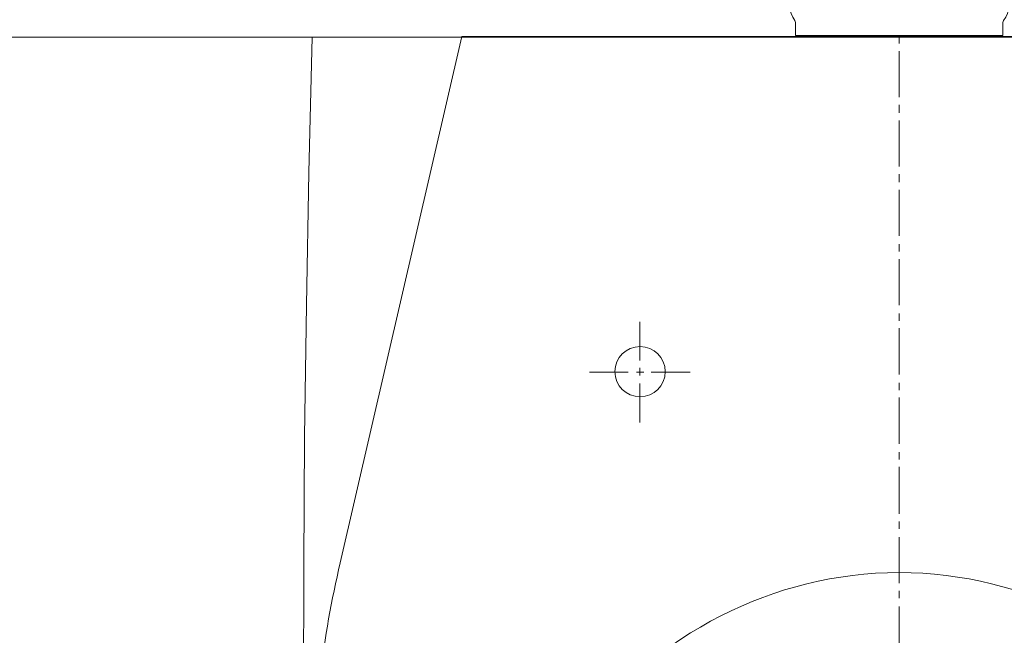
# Model space of a CAD drawing. Header units: millimetres. Extents: x 28291 to 177760, y -399809 to -170937.
# Tile 127 of 256: x 52048 to 52078, y -195463 to -195445. Entities that reach past the tile are written whole.
import ezdxf

# ---------------------------------------------------------------- set-up
doc = ezdxf.new("R2010")
doc.units = ezdxf.units.MM
doc.linetypes.add('HIDDEN2', pattern=[4.7625, 3.175, -1.5875])
doc.layers.get('0').update_dxf_attribs({"lineweight": 0})
doc.layers.add('!! 2 ZABUDOWA GK-MDF', color=7, linetype='Continuous', lineweight=13, true_color=0x7a7a7a)
doc.layers.add('!! 2_WYPOS- SANITARNE - zrealizowane', color=9, linetype='Continuous', lineweight=0, true_color=0x808080)
doc.layers.add('!! 2_WYBURZENIA DO REMONTU', color=7, linetype='Continuous', lineweight=0, true_color=0x4d4d4d, plot=False)
doc.layers.add('!!_@ wypos sanit nd', color=7, linetype='Continuous', lineweight=0, plot=False)

# ---------------------------------------------------------------- blocks, each defined once
blk = doc.blocks.new('A$C351F644B')
for p in [(-16.707, 35.716), (13.073, 19.983)]:
    blk.add_line(p, (-13.073, 19.983))
blk.add_arc((11.917, 42.5), 29.417, 180, 193.3326)
blk = doc.blocks.new('A$Cff2eaf8b')
blk.add_lwpolyline([(-0.04, -0.0685), (-0.03255, -0.0685, 0.236962), (-0.03118, -0.07775, -0.154353), (-0.031, -0.07832), (-0.031, -0.08218), (0.031, -0.08218), (0.031, -0.07832, -0.154353), (0.03118, -0.07775, 0.236962), (0.03255, -0.0685), (0.04, -0.0685)], format="xyb")
blk = doc.blocks.new('A$C6ce7c513')
at = {"lineweight": 0}
for points in [[(0, 0), (0, -0.00246)], [(-0.17548, -0.00049), (-0.17646, -0.04094), (-0.1772, -0.08064), (-0.1777, -0.11986), (-0.17794, -0.15833), (-0.17819, -0.23404)], [(-0.17548, -0.00049), (0.17547, -0.00049)], [(0, -0.00469), (0, -0.0185)], [(0, -0.02072), (0, -0.02318)], [(0, -0.0254), (0, -0.03921)], [(0, -0.04143), (0, -0.0439)], [(0, -0.04612), (0, -0.05993)], [(0, -0.0624), (0, -0.06461)], [(0, -0.06683), (0, -0.08064)], [(0, -0.08311), (0, -0.08533)], [(-0.07757, -0.08557), (-0.07757, -0.09717)], [(0, -0.08755), (0, -0.10136)], [(-0.07757, -0.09939), (-0.07757, -0.1016)], [(-0.08102, -0.10062), (-0.09261, -0.10062)], [(-0.07633, -0.10062), (-0.07855, -0.10062)], [(-0.06252, -0.10062), (-0.07411, -0.10062)], [(-0.07757, -0.10408), (-0.07757, -0.11567)], [(0, -0.10383), (0, -0.10605)], [(0, -0.10827), (0, -0.12208)], [(0, -0.12455), (0, -0.12677)], [(0, -0.12898), (0, -0.14304)], [(0, -0.14526), (0, -0.14748)], [(0, -0.14995), (0, -0.16376)], [(0, -0.16598), (0, -0.1682)], [(0, -0.17066), (0, -0.18447)]]:
    blk.add_lwpolyline(points, dxfattribs=at)
blk.add_circle((-0.07744, -0.1005), 0.00752, dxfattribs=at)
blk.add_ellipse((0, -0.32554), major_axis=(0, -0.16499), ratio=0.830338, start_param=0, end_param=6.283185, dxfattribs=at)

msp = doc.modelspace()

# ---------------------------------------------------------------- linework, layer by layer
at = {"layer": '!! 2 ZABUDOWA GK-MDF'}
msp.add_lwpolyline([(52030.71142, -195445.5883), (52144.71142, -195445.5883)], dxfattribs=at)

# ---------------------------------------------------------------- block references
at = {"layer": '!! 2_WYBURZENIA DO REMONTU', "linetype": 'HIDDEN2', "ltscale": 3, "xscale": -1, "rotation": 180}
msp.add_blockref('A$C351F644B', (52074.71142, -195425.5883), dxfattribs=at)
at = {"layer": '!! 2_WYPOS- SANITARNE - zrealizowane', "xscale": 100, "yscale": 100, "zscale": 100}
msp.add_blockref('A$C6ce7c513', (52074.71142, -195445.53931), dxfattribs=at)
at = {"layer": '!!_@ wypos sanit nd', "xscale": 100, "yscale": 100, "zscale": 100}
msp.add_blockref('A$Cff2eaf8b', (52074.71142, -195437.32131), dxfattribs=at)

doc.saveas('drawing.dxf')
